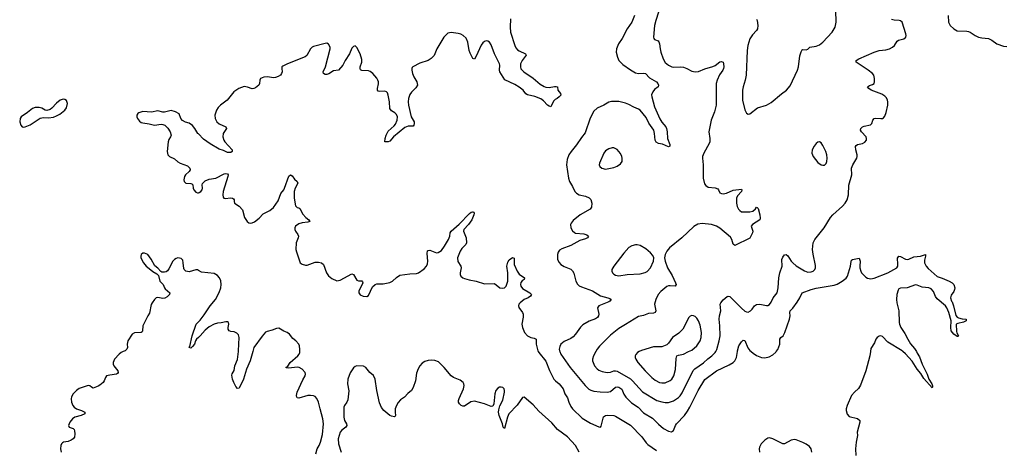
# Model space of a CAD drawing. Header units: inches. Extents: x 1649826 to 1814874, y 507393 to 641959.
# Tile 44 of 131: x 1697844 to 1709720, y 608823 to 614000. Entities that reach past the tile are written whole.
import ezdxf

# ---------------------------------------------------------------- set-up
doc = ezdxf.new("R2010")
doc.units = ezdxf.units.IN
doc.header["$MEASUREMENT"] = 0
for name, color, linetype in [('B6690', 7, 'Continuous'), ('B6691', 7, 'Continuous'), ('B7600', 7, 'Continuous'), ('B7601', 7, 'Continuous')]:
    doc.layers.add(name, color=color, linetype=linetype)

msp = doc.modelspace()

# ---------------------------------------------------------------- linework, layer by layer
at = {"layer": 'B6690', "color": 6, "elevation": 400}
msp.add_lwpolyline([(1699093, 610000), (1699070, 609990), (1699043, 609970), (1698988, 609910), (1698970, 609870), (1698972, 609850), (1698980, 609830), (1699026, 609770), (1699030, 609750), (1699022, 609738), (1699010, 609728), (1698930, 609718), (1698893, 609707), (1698878, 609690), (1698865, 609650), (1698850, 609630), (1698810, 609595), (1698790, 609583), (1698730, 609561), (1698710, 609570), (1698690, 609589), (1698670, 609593), (1698563, 609557), (1698528, 609532), (1698488, 609490), (1698470, 609457), (1698464, 609430), (1698469, 609390), (1698485, 609350), (1698501, 609330), (1698529, 609310), (1698590, 609290), (1698630, 609270), (1698630, 609250), (1698584, 609230), (1698510, 609209), (1698482, 609190), (1698449, 609150), (1698432, 609110), (1698442, 609090), (1698490, 609074), (1698502, 609062), (1698507, 609047), (1698510, 609010), (1698505, 608970), (1698491, 608949), (1698467, 608933), (1698430, 608919), (1698372, 608908), (1698360, 608900), (1698349, 608890), (1698341, 608870), (1698338, 608830), (1698345, 608790)], dxfattribs=at)
at = {"layer": 'B6691', "color": 6, "elevation": 400}
msp.add_lwpolyline([(1698370, 613042), (1698333, 613030), (1698290, 612994), (1698230, 612932), (1698210, 612918), (1698170, 612905), (1698150, 612910), (1698113, 612933), (1698081, 612941), (1698030, 612942), (1697999, 612930), (1697939, 612881), (1697863, 612830), (1697848, 612810), (1697844, 612770), (1697858, 612730), (1697874, 612710), (1697890, 612704), (1697910, 612707), (1697970, 612731), (1698090, 612812), (1698130, 612822), (1698190, 612818), (1698250, 612826), (1698290, 612841), (1698330, 612862), (1698390, 612910), (1698410, 612939), (1698422, 612990), (1698408, 613028), (1698390, 613040)], close=True, dxfattribs=at)
for points in [[(1700000, 612623), (1699994, 612630), (1699958, 612690), (1699930, 612726), (1699890, 612753), (1699846, 612766), (1699806, 612786), (1699788, 612810), (1699766, 612866), (1699725, 612890), (1699670, 612907), (1699590, 612887), (1699570, 612887), (1699510, 612900), (1699436, 612884), (1699330, 612895), (1699283, 612877), (1699271, 612870), (1699258, 612850), (1699257, 612830), (1699265, 612810), (1699290, 612777), (1699310, 612762), (1699330, 612756), (1699406, 612746), (1699470, 612727), (1699550, 612739), (1699570, 612737), (1699593, 612730), (1699632, 612692), (1699659, 612650), (1699670, 612610), (1699664, 612590), (1699642, 612558), (1699634, 612530), (1699623, 612410), (1699631, 612371), (1699652, 612350), (1699710, 612324), (1699750, 612289), (1699781, 612270), (1699870, 612237), (1699890, 612220), (1699897, 612210), (1699899, 612190), (1699890, 612170), (1699846, 612130), (1699832, 612110), (1699823, 612070), (1699828, 612050), (1699850, 612029), (1699910, 612027), (1699922, 612022), (1699931, 612011), (1699937, 611970), (1699946, 611950), (1699970, 611920), (1699990, 611913), (1700000, 611915)], [(1700000, 610979), (1699990, 610985), (1699970, 610986), (1699890, 610963), (1699850, 610970), (1699829, 610989), (1699823, 611003), (1699818, 611070), (1699810, 611101), (1699790, 611121), (1699770, 611128), (1699750, 611129), (1699730, 611123), (1699710, 611112), (1699690, 611092), (1699644, 610996), (1699627, 610973), (1699610, 610962), (1699590, 610957), (1699559, 610959), (1699545, 610965), (1699510, 611006), (1699473, 611033), (1699430, 611116), (1699390, 611170), (1699350, 611188), (1699330, 611185), (1699309, 611171), (1699304, 611150), (1699307, 611130), (1699339, 611070), (1699370, 611030), (1699427, 610987), (1699450, 610964), (1699498, 610938), (1699518, 610918), (1699535, 610850), (1699575, 610810), (1699589, 610770), (1699597, 610757), (1699654, 610710), (1699653, 610690), (1699621, 610659), (1699596, 610644), (1699570, 610642), (1699510, 610653), (1699492, 610648), (1699470, 610630), (1699442, 610590), (1699432, 610568), (1699410, 610465), (1699388, 610432), (1699330, 610310), (1699325, 610250), (1699320, 610240), (1699310, 610230), (1699230, 610228), (1699199, 610210), (1699148, 610130), (1699140, 610090), (1699144, 610050), (1699137, 610030), (1699115, 610010), (1699093, 610000)], [(1700000, 610171), (1699975, 610150), (1699964, 610130), (1699952, 610088), (1699930, 610060), (1699910, 610043), (1699890, 610049), (1699897, 610063), (1699926, 610190), (1699973, 610330), (1700000, 610359)]]:
    msp.add_lwpolyline(points, dxfattribs=at)
at = {"layer": 'B7600', "color": 6}
for points, elevation in [([(1700655, 610000), (1700625, 609890), (1700581, 609790), (1700542, 609670), (1700494, 609566), (1700490, 609560), (1700470, 609556), (1700450, 609578), (1700426, 609630), (1700412, 609670), (1700403, 609717), (1700406, 609734), (1700430, 609774), (1700441, 609830), (1700473, 609907), (1700482, 610000)], 400), ([(1701415, 608770), (1701432, 608830), (1701456, 608870), (1701471, 608910), (1701497, 609003), (1701509, 609130), (1701502, 609190), (1701467, 609310), (1701450, 609390), (1701430, 609436), (1701410, 609459), (1701390, 609468), (1701350, 609473), (1701320, 609470), (1701210, 609440), (1701190, 609445), (1701187, 609450), (1701184, 609470), (1701193, 609510), (1701259, 609661), (1701288, 609710), (1701293, 609730), (1701289, 609750), (1701253, 609790), (1701214, 609810), (1701190, 609812), (1701090, 609802), (1701064, 609804), (1701055, 609810), (1701077, 609823), (1701108, 609870), (1701199, 609950), (1701214, 609970), (1701223, 609990), (1701223, 610000)], 400), ([(1704099, 610000), (1704104, 609990), (1704190, 609887), (1704233, 609773), (1704285, 609670), (1704307, 609647), (1704353, 609613), (1704400, 609550), (1704420, 609490), (1704450, 609444), (1704466, 609390), (1704490, 609338), (1704510, 609312), (1704630, 609198), (1704730, 609138), (1704830, 609093), (1704850, 609089), (1704858, 609102), (1704876, 609184), (1704887, 609213), (1704910, 609230), (1704930, 609235), (1705010, 609230), (1705030, 609224), (1705210, 609112), (1705350, 608974), (1705402, 608902), (1705422, 608882), (1705527, 608810)], 400), ([(1704359, 610000), (1704371, 609970), (1704485, 609810), (1704666, 609590), (1704709, 609549), (1704735, 609535), (1704770, 609523), (1704845, 609515), (1704930, 609512), (1704970, 609520), (1705030, 609573), (1705050, 609577), (1705070, 609571), (1705106, 609546), (1705130, 609486), (1705154, 609450), (1705225, 609385), (1705306, 609330), (1705370, 609263), (1705478, 609198), (1705550, 609125), (1705610, 609074), (1705670, 609040), (1705707, 609033), (1705730, 609050), (1705755, 609110), (1705768, 609130), (1705862, 609230), (1705898, 609282), (1705928, 609332), (1706027, 609530), (1706110, 609664), (1706248, 609770), (1706400, 609840), (1706448, 609870), (1706470, 609890), (1706492, 609930), (1706502, 610000)], 500), ([(1704792, 610000), (1704764, 609950), (1704754, 609910), (1704755, 609890), (1704777, 609830), (1704810, 609791), (1704830, 609776), (1704870, 609760), (1704930, 609750), (1704970, 609753), (1705012, 609768), (1705030, 609770), (1705050, 609765), (1705210, 609674), (1705237, 609650), (1705357, 609517), (1705530, 609413), (1705590, 609394), (1705630, 609388), (1705670, 609388), (1705730, 609409), (1705792, 609448), (1705812, 609468), (1705836, 609504), (1705969, 609771), (1705989, 609791), (1706094, 609866), (1706145, 609915), (1706193, 609950), (1706233, 609990), (1706239, 610000)], 600), ([(1705318, 610000), (1705298, 609990), (1705274, 609966), (1705269, 609950), (1705269, 609930), (1705276, 609910), (1705300, 609870), (1705387, 609770), (1705470, 609688), (1705510, 609655), (1705562, 609630), (1705590, 609623), (1705630, 609625), (1705690, 609651), (1705710, 609670), (1705735, 609710), (1705754, 609786), (1705762, 609918), (1705772, 609948), (1705790, 609959), (1705850, 609969), (1705912, 610000)], 700), ([(1706667, 610000), (1706690, 609980), (1706730, 609954), (1706790, 609931), (1706830, 609925), (1706884, 609936), (1706930, 609963), (1706966, 609994), (1706970, 610000)], 500), ([(1708105, 610000), (1708098, 609950), (1708051, 609770), (1707986, 609594), (1707963, 609557), (1707912, 609510), (1707879, 609470), (1707825, 609350), (1707814, 609310), (1707814, 609290), (1707826, 609246), (1707850, 609218), (1707950, 609194), (1707977, 609170), (1707977, 609150), (1707946, 609030), (1707950, 608990), (1707934, 608910), (1707927, 608827), (1707931, 608750)], 500), ([(1708660, 610000), (1708670, 609981), (1708699, 609939), (1708729, 609850), (1708790, 609729), (1708809, 609669), (1708846, 609610), (1708853, 609587), (1708854, 609570), (1708850, 609563), (1708750, 609678), (1708715, 609735), (1708668, 609790), (1708610, 609885), (1708530, 609973), (1708498, 610000)], 500), ([(1704591, 608790), (1704550, 608867), (1704452, 608972), (1704330, 609063), (1704262, 609142), (1704104, 609284), (1704039, 609359), (1703930, 609451), (1703910, 609449), (1703844, 609356), (1703744, 609250), (1703726, 609210), (1703690, 609073), (1703676, 609090), (1703668, 609130), (1703628, 609230), (1703621, 609270), (1703622, 609298), (1703634, 609346), (1703670, 609415), (1703692, 609510), (1703692, 609530), (1703686, 609550), (1703670, 609566), (1703652, 609572), (1703630, 609571), (1703610, 609560), (1703587, 609530), (1703575, 609490), (1703565, 609370), (1703550, 609342), (1703530, 609339), (1703450, 609371), (1703330, 609404), (1703286, 609394), (1703210, 609343), (1703190, 609341), (1703170, 609349), (1703148, 609370), (1703138, 609390), (1703137, 609410), (1703145, 609435), (1703199, 609550), (1703205, 609590), (1703202, 609610), (1703192, 609630), (1703158, 609658), (1703075, 609690), (1703050, 609707), (1702963, 609810), (1702896, 609876), (1702850, 609895), (1702810, 609898), (1702770, 609894), (1702730, 609881), (1702699, 609861), (1702671, 609830), (1702649, 609791), (1702630, 609741), (1702620, 609650), (1702590, 609566), (1702570, 609533), (1702524, 609496), (1702485, 609450), (1702439, 609421), (1702410, 609386), (1702390, 609350), (1702375, 609310), (1702373, 609270), (1702377, 609230), (1702370, 609216), (1702365, 609215), (1702330, 609221), (1702310, 609230), (1702237, 609290), (1702207, 609327), (1702183, 609383), (1702152, 609532), (1702133, 609670), (1702113, 609713), (1702066, 609750), (1702019, 609810), (1701990, 609825), (1701910, 609828), (1701890, 609822), (1701870, 609806), (1701830, 609745), (1701803, 609670), (1701797, 609610), (1701814, 609526), (1701801, 609419), (1701790, 609390), (1701760, 609350), (1701754, 609330), (1701753, 609210), (1701763, 609170), (1701785, 609130), (1701789, 609110), (1701780, 609090), (1701730, 609054), (1701710, 609031), (1701686, 608950), (1701688, 608890), (1701722, 608790)], 400), ([(1707400, 608790), (1707389, 608830), (1707370, 608855), (1707330, 608886), (1707290, 608907), (1707210, 608937), (1707190, 608940), (1707150, 608935), (1707070, 608889), (1707050, 608889), (1706930, 608951), (1706890, 608961), (1706870, 608959), (1706830, 608934), (1706786, 608890), (1706767, 608850), (1706764, 608830), (1706769, 608790)], 500)]:
    msp.add_lwpolyline(points, dxfattribs=dict(at, elevation=elevation))
at = {"layer": 'B7601', "color": 6}
for points, elevation in [([(1703766, 614010), (1703760, 613910), (1703766, 613850), (1703817, 613690), (1703830, 613662), (1703850, 613638), (1703870, 613624), (1703946, 613590), (1703952, 613572), (1703903, 613510), (1703885, 613470), (1703883, 613430), (1703890, 613409), (1703926, 613370), (1704037, 613297), (1704122, 613222), (1704170, 613195), (1704190, 613187), (1704230, 613182), (1704294, 613194), (1704315, 613195), (1704330, 613190), (1704335, 613150), (1704369, 613109), (1704371, 613090), (1704352, 613070), (1704328, 613050), (1704302, 613038), (1704282, 613018), (1704252, 612950), (1704230, 612956), (1704210, 612971), (1704162, 613022), (1704130, 613048), (1704056, 613076), (1703970, 613093), (1703950, 613108), (1703917, 613150), (1703870, 613185), (1703817, 613217), (1703696, 613276), (1703636, 613370), (1703630, 613390), (1703634, 613450), (1703632, 613470), (1703573, 613590), (1703530, 613696), (1703510, 613728), (1703490, 613740), (1703470, 613744), (1703450, 613739), (1703430, 613723), (1703410, 613691), (1703350, 613559), (1703330, 613526), (1703310, 613532), (1703277, 613597), (1703267, 613630), (1703251, 613730), (1703230, 613777), (1703193, 613810), (1703165, 613825), (1703133, 613833), (1703050, 613845), (1703010, 613836), (1702960, 613790), (1702875, 613650), (1702845, 613570), (1702809, 613531), (1702770, 613507), (1702670, 613475), (1702588, 613432), (1702578, 613422), (1702573, 613410), (1702573, 613390), (1702581, 613350), (1702598, 613310), (1702635, 613250), (1702642, 613210), (1702623, 613177), (1702570, 613126), (1702550, 613100), (1702533, 613050), (1702529, 613010), (1702534, 612970), (1702568, 612828), (1702601, 612770), (1702604, 612750), (1702599, 612730), (1702590, 612715), (1702530, 612717), (1702490, 612702), (1702353, 612590), (1702310, 612537), (1702290, 612530), (1702250, 612530), (1702251, 612570), (1702264, 612610), (1702290, 612656), (1702359, 612721), (1702377, 612743), (1702398, 612790), (1702403, 612830), (1702390, 612859), (1702370, 612879), (1702330, 612903), (1702310, 612930), (1702303, 613010), (1702290, 613090), (1702279, 613119), (1702270, 613130), (1702250, 613140), (1702190, 613134), (1702170, 613139), (1702161, 613150), (1702158, 613170), (1702171, 613229), (1702171, 613250), (1702165, 613270), (1702150, 613296), (1702103, 613350), (1702070, 613376), (1702050, 613384), (1701970, 613386), (1701956, 613396), (1701949, 613410), (1701950, 613430), (1701973, 613490), (1701970, 613522), (1701949, 613590), (1701910, 613664), (1701890, 613684), (1701870, 613678), (1701850, 613657), (1701823, 613590), (1701771, 613510), (1701741, 613450), (1701690, 613390), (1701630, 613383), (1701573, 613347), (1701550, 613340), (1701530, 613341), (1701509, 613350), (1701503, 613370), (1701534, 613430), (1701588, 613650), (1701588, 613670), (1701570, 613704), (1701550, 613716), (1701530, 613715), (1701390, 613677), (1701370, 613667), (1701350, 613648), (1701306, 613570), (1701288, 613552), (1701076, 613470), (1701020, 613440), (1701007, 613430), (1701005, 613410), (1701010, 613370), (1701004, 613350), (1700988, 613332), (1700963, 613317), (1700930, 613304), (1700910, 613301), (1700830, 613311), (1700790, 613308), (1700750, 613290), (1700739, 613270), (1700735, 613230), (1700727, 613210), (1700690, 613177), (1700670, 613169), (1700650, 613167), (1700590, 613188), (1700550, 613193), (1700486, 613170), (1700426, 613130), (1700346, 613030), (1700267, 612970), (1700238, 612942), (1700218, 612910), (1700197, 612850), (1700200, 612810), (1700222, 612770), (1700250, 612747), (1700331, 612710), (1700338, 612690), (1700299, 612630), (1700293, 612590), (1700307, 612550), (1700320, 612530), (1700409, 612430), (1700406, 612410), (1700390, 612401), (1700350, 612400), (1700303, 612423), (1700250, 612438), (1700143, 612503), (1700061, 612561), (1700000, 612623)], 400), ([(1705259, 614050), (1705227, 613970), (1705172, 613890), (1705110, 613774), (1705067, 613710), (1705043, 613650), (1705040, 613610), (1705053, 613550), (1705072, 613510), (1705119, 613459), (1705210, 613394), (1705270, 613361), (1705310, 613352), (1705370, 613357), (1705393, 613353), (1705441, 613301), (1705525, 613250), (1705543, 613230), (1705550, 613210), (1705546, 613190), (1705502, 613158), (1705479, 613130), (1705466, 613094), (1705467, 613070), (1705503, 612950), (1705564, 612804), (1705590, 612764), (1705639, 612710), (1705647, 612690), (1705655, 612650), (1705658, 612570), (1705685, 612495), (1705684, 612476), (1705670, 612469), (1705598, 612498), (1705548, 612508), (1705523, 612523), (1705510, 612550), (1705503, 612630), (1705493, 612670), (1705434, 612754), (1705400, 612820), (1705330, 612908), (1705310, 612923), (1705250, 612944), (1705190, 612978), (1705150, 612994), (1705070, 613016), (1704984, 613016), (1704950, 613007), (1704891, 612969), (1704810, 612933), (1704770, 612896), (1704725, 612815), (1704664, 612636), (1704619, 612581), (1704561, 612490), (1704495, 612410), (1704468, 612370), (1704446, 612314), (1704440, 612250), (1704464, 612090), (1704476, 612050), (1704512, 611990), (1704541, 611930), (1704559, 611910), (1704592, 611890), (1704668, 611872), (1704715, 611855), (1704735, 611835), (1704745, 611790), (1704740, 611740), (1704724, 611716), (1704603, 611650), (1704519, 611581), (1704496, 611550), (1704489, 611530), (1704491, 611490), (1704510, 611456), (1704535, 611435), (1704550, 611428), (1704650, 611418), (1704686, 611406), (1704706, 611390), (1704694, 611370), (1704670, 611358), (1704602, 611338), (1704490, 611278), (1704382, 611238), (1704357, 611223), (1704340, 611200), (1704332, 611170), (1704333, 611110), (1704350, 611074), (1704373, 611050), (1704410, 611026), (1704490, 610992), (1704513, 610973), (1704527, 610947), (1704554, 610850), (1704573, 610813), (1704592, 610792), (1704619, 610779), (1704753, 610733), (1704850, 610671), (1704940, 610650), (1704962, 610642), (1704978, 610630), (1704964, 610610), (1704950, 610601), (1704831, 610550), (1704820, 610540), (1704813, 610527), (1704829, 610450), (1704827, 610430), (1704815, 610410), (1704790, 610394), (1704712, 610368), (1704637, 610323), (1704607, 610293), (1704550, 610211), (1704521, 610179), (1704490, 610157), (1704410, 610121), (1704373, 610090), (1704358, 610062), (1704352, 610028), (1704354, 610010), (1704359, 610000)], 500), ([(1705549, 614091), (1705516, 613990), (1705502, 613930), (1705490, 613790), (1705493, 613773), (1705501, 613761), (1705545, 613745), (1705555, 613735), (1705563, 613710), (1705569, 613650), (1705578, 613610), (1705607, 613530), (1705630, 613486), (1705668, 613450), (1705710, 613431), (1705730, 613428), (1705810, 613433), (1705850, 613428), (1705890, 613413), (1705950, 613381), (1705990, 613370), (1706030, 613376), (1706110, 613408), (1706205, 613435), (1706232, 613448), (1706290, 613491), (1706310, 613497), (1706328, 613488), (1706335, 613470), (1706337, 613430), (1706333, 613410), (1706325, 613390), (1706285, 613335), (1706256, 613270), (1706244, 613230), (1706244, 612970), (1706226, 612890), (1706183, 612790), (1706155, 612650), (1706167, 612570), (1706167, 612530), (1706161, 612510), (1706098, 612390), (1706082, 612350), (1706079, 612330), (1706088, 612250), (1706090, 612090), (1706104, 612024), (1706120, 612000), (1706150, 611981), (1706232, 611972), (1706263, 611963), (1706274, 611950), (1706290, 611915), (1706310, 611904), (1706330, 611902), (1706370, 611910), (1706450, 611947), (1706550, 611956), (1706555, 611950), (1706551, 611930), (1706503, 611877), (1706490, 611850), (1706491, 611790), (1706500, 611750), (1706516, 611716), (1706530, 611700), (1706550, 611686), (1706650, 611683), (1706686, 611694), (1706718, 611722), (1706730, 611739), (1706738, 611738), (1706749, 611729), (1706750, 611726), (1706773, 611650), (1706777, 611610), (1706771, 611590), (1706684, 611530), (1706669, 611510), (1706687, 611450), (1706684, 611430), (1706650, 611368), (1706470, 611279), (1706450, 611296), (1706434, 611350), (1706418, 611378), (1706290, 611486), (1706250, 611512), (1706190, 611532), (1706074, 611546), (1706024, 611536), (1705974, 611506), (1705830, 611370), (1705680, 611250), (1705648, 611212), (1705629, 611170), (1705621, 611130), (1705628, 611092), (1705659, 611010), (1705716, 610916), (1705755, 610830), (1705762, 610810), (1705750, 610790), (1705690, 610794), (1705670, 610792), (1705650, 610784), (1705577, 610723), (1705547, 610690), (1705517, 610630), (1705500, 610570), (1705516, 610490), (1705509, 610471), (1705490, 610463), (1705430, 610458), (1705370, 610434), (1705310, 610425), (1705150, 610325), (1705070, 610280), (1704970, 610200), (1704836, 610064), (1704809, 610031), (1704792, 610000)], 600), ([(1706239, 610000), (1706254, 610026), (1706283, 610130), (1706292, 610190), (1706288, 610310), (1706280, 610390), (1706285, 610430), (1706301, 610490), (1706293, 610570), (1706302, 610590), (1706330, 610624), (1706377, 610663), (1706390, 610670), (1706410, 610666), (1706550, 610523), (1706590, 610488), (1706610, 610478), (1706630, 610477), (1706657, 610490), (1706678, 610510), (1706707, 610553), (1706730, 610569), (1706770, 610571), (1706850, 610555), (1706870, 610555), (1706890, 610568), (1706910, 610598), (1706933, 610647), (1706982, 610710), (1706991, 610770), (1707000, 610890), (1707011, 610949), (1707039, 611030), (1707038, 611110), (1707050, 611140), (1707070, 611166), (1707090, 611170), (1707110, 611153), (1707150, 611091), (1707170, 611069), (1707210, 611035), (1707310, 610972), (1707350, 610959), (1707390, 610961), (1707414, 610970), (1707435, 610990), (1707442, 611010), (1707443, 611037), (1707414, 611174), (1707406, 611230), (1707416, 611310), (1707435, 611350), (1707548, 611492), (1707624, 611616), (1707652, 611648), (1707770, 611751), (1707801, 611790), (1707823, 611830), (1707839, 611890), (1707846, 612006), (1707880, 612130), (1707879, 612210), (1707893, 612250), (1707940, 612330), (1707947, 612350), (1707946, 612370), (1707928, 612432), (1707925, 612470), (1707935, 612485), (1707950, 612495), (1708010, 612510), (1708036, 612524), (1708058, 612550), (1708059, 612570), (1708053, 612590), (1707997, 612650), (1707986, 612670), (1707989, 612690), (1708010, 612708), (1708030, 612717), (1708107, 612733), (1708123, 612750), (1708134, 612790), (1708151, 612809), (1708170, 612812), (1708232, 612808), (1708250, 612809), (1708264, 612816), (1708281, 612839), (1708297, 612883), (1708314, 612970), (1708316, 613010), (1708312, 613032), (1708299, 613059), (1708280, 613080), (1708244, 613104), (1708113, 613150), (1708086, 613170), (1708070, 613190), (1708093, 613207), (1708130, 613217), (1708151, 613230), (1708156, 613250), (1708156, 613290), (1708148, 613330), (1708130, 613350), (1708079, 613390), (1707933, 613490), (1707932, 613510), (1707964, 613530), (1708150, 613609), (1708210, 613629), (1708290, 613635), (1708334, 613650), (1708371, 613669), (1708396, 613690), (1708430, 613741), (1708445, 613755), (1708510, 613768), (1708532, 613790), (1708537, 613810), (1708534, 613830), (1708490, 613970), (1708470, 613985), (1708452, 613990), (1708393, 613993), (1708361, 614001)], 600), ([(1706730, 614006), (1706741, 613990), (1706748, 613930), (1706743, 613890), (1706730, 613868), (1706683, 613817), (1706652, 613770), (1706625, 613690), (1706617, 613630), (1706606, 613330), (1706594, 613270), (1706570, 613190), (1706564, 613150), (1706562, 613030), (1706590, 612913), (1706610, 612872), (1706630, 612861), (1706650, 612867), (1706744, 612936), (1706850, 612970), (1706910, 613001), (1707034, 613106), (1707094, 613150), (1707137, 613203), (1707226, 613390), (1707238, 613430), (1707256, 613564), (1707270, 613612), (1707284, 613636), (1707290, 613641), (1707330, 613636), (1707350, 613644), (1707374, 613670), (1707450, 613682), (1707490, 613697), (1707532, 613728), (1707646, 613850), (1707679, 613910), (1707691, 613970), (1707689, 614110)], 700), ([(1709043, 614050), (1709049, 613970), (1709068, 613930), (1709110, 613889), (1709150, 613864), (1709270, 613861), (1709290, 613857), (1709310, 613848), (1709370, 613809), (1709410, 613790), (1709450, 613780), (1709530, 613773), (1709570, 613753), (1709630, 613708), (1709710, 613679), (1709750, 613677)], 600), ([(1700000, 611915), (1700010, 611917), (1700030, 611931), (1700045, 611950), (1700050, 611970), (1700045, 612010), (1700050, 612027), (1700082, 612058), (1700130, 612078), (1700210, 612090), (1700310, 612142), (1700330, 612147), (1700350, 612144), (1700359, 612130), (1700356, 612110), (1700299, 611930), (1700296, 611890), (1700300, 611860), (1700308, 611848), (1700324, 611844), (1700390, 611853), (1700410, 611850), (1700422, 611842), (1700430, 611830), (1700430, 611810), (1700436, 611790), (1700490, 611752), (1700530, 611710), (1700557, 611617), (1700588, 611570), (1700610, 611554), (1700630, 611549), (1700650, 611551), (1700677, 611563), (1700733, 611607), (1700780, 611660), (1700861, 611699), (1700904, 611736), (1700961, 611819), (1700993, 611907), (1701029, 611950), (1701040, 611970), (1701090, 612115), (1701110, 612130), (1701130, 612120), (1701157, 612077), (1701191, 612050), (1701198, 612030), (1701167, 611970), (1701156, 611930), (1701155, 611850), (1701170, 611757), (1701190, 611735), (1701210, 611732), (1701224, 611724), (1701258, 611658), (1701297, 611617), (1701333, 611590), (1701344, 611570), (1701320, 611560), (1701250, 611552), (1701210, 611542), (1701170, 611512), (1701161, 611490), (1701162, 611470), (1701169, 611450), (1701199, 611410), (1701206, 611390), (1701204, 611370), (1701177, 611310), (1701176, 611230), (1701182, 611202), (1701229, 611070), (1701252, 611052), (1701290, 611040), (1701310, 611042), (1701410, 611077), (1701450, 611080), (1701483, 611070), (1701508, 611048), (1701544, 610950), (1701570, 610912), (1701610, 610881), (1701670, 610855), (1701710, 610862), (1701850, 610937), (1701870, 610930), (1701910, 610861), (1701930, 610853), (1701972, 610852), (1701980, 610840), (1701983, 610830), (1701976, 610810), (1701942, 610750), (1701934, 610730), (1701933, 610710), (1701950, 610685), (1701987, 610670), (1702030, 610666), (1702050, 610677), (1702101, 610779), (1702131, 610809), (1702150, 610817), (1702170, 610818), (1702230, 610815), (1702310, 610832), (1702341, 610850), (1702390, 610895), (1702430, 610921), (1702550, 610937), (1702630, 610941), (1702654, 610950), (1702724, 610996), (1702752, 611028), (1702764, 611056), (1702768, 611090), (1702758, 611182), (1702765, 611215), (1702770, 611220), (1702790, 611223), (1702870, 611192), (1702890, 611194), (1702930, 611218), (1702970, 611271), (1703017, 611350), (1703031, 611390), (1703038, 611430), (1703048, 611450), (1703144, 611536), (1703270, 611665), (1703290, 611680), (1703305, 611685), (1703310, 611686), (1703320, 611680), (1703325, 611670), (1703323, 611650), (1703299, 611590), (1703259, 611530), (1703202, 611470), (1703198, 611450), (1703230, 611370), (1703234, 611310), (1703226, 611290), (1703179, 611241), (1703158, 611210), (1703125, 611130), (1703128, 611088), (1703165, 611030), (1703171, 611010), (1703157, 610950), (1703156, 610930), (1703165, 610910), (1703189, 610890), (1703210, 610881), (1703265, 610865), (1703350, 610851), (1703450, 610815), (1703570, 610821), (1703635, 610770), (1703670, 610763), (1703690, 610769), (1703712, 610790), (1703731, 610850), (1703730, 610950), (1703721, 611030), (1703730, 611079), (1703750, 611107), (1703790, 611136), (1703807, 611127), (1703809, 611050), (1703844, 610970), (1703870, 610932), (1703932, 610890), (1703929, 610870), (1703905, 610855), (1703888, 610832), (1703884, 610810), (1703888, 610788), (1703910, 610761), (1703998, 610710), (1704016, 610690), (1704005, 610670), (1703977, 610650), (1703929, 610630), (1703880, 610590), (1703863, 610570), (1703859, 610550), (1703864, 610530), (1703910, 610471), (1703917, 610450), (1703916, 610416), (1703899, 610330), (1703907, 610290), (1703935, 610230), (1703970, 610191), (1704010, 610169), (1704050, 610163), (1704072, 610152), (1704075, 610090), (1704095, 610010), (1704099, 610000)], 400), ([(1706970, 610000), (1706990, 610026), (1707013, 610090), (1707012, 610150), (1707026, 610170), (1707052, 610190), (1707075, 610230), (1707129, 610390), (1707136, 610430), (1707133, 610470), (1707137, 610490), (1707170, 610525), (1707222, 610598), (1707255, 610650), (1707284, 610710), (1707390, 610750), (1707450, 610766), (1707670, 610799), (1707706, 610814), (1707766, 610850), (1707814, 610886), (1707830, 610910), (1707864, 611030), (1707872, 611088), (1707878, 611102), (1707889, 611111), (1707970, 611126), (1707981, 611090), (1707976, 611030), (1707978, 611010), (1707988, 610970), (1707999, 610950), (1708050, 610897), (1708070, 610886), (1708110, 610877), (1708150, 610885), (1708316, 610950), (1708424, 611010), (1708438, 611030), (1708438, 611070), (1708431, 611110), (1708434, 611126), (1708450, 611151), (1708470, 611147), (1708530, 611115), (1708550, 611112), (1708570, 611115), (1708630, 611142), (1708710, 611152), (1708770, 611170), (1708770, 611150), (1708757, 611103), (1708757, 611070), (1708776, 611030), (1708801, 611001), (1708910, 610904), (1708970, 610887), (1709057, 610850), (1709092, 610830), (1709110, 610810), (1709122, 610770), (1709119, 610750), (1709110, 610724), (1709080, 610680), (1709073, 610647), (1709082, 610610), (1709090, 610599), (1709108, 610550), (1709135, 610435), (1709150, 610415), (1709167, 610407), (1709210, 610396), (1709261, 610390), (1709261, 610370), (1709230, 610354), (1709161, 610339), (1709139, 610330), (1709143, 610243), (1709147, 610227), (1709166, 610190), (1709158, 610182), (1709150, 610183), (1709110, 610211), (1709081, 610250), (1709075, 610290), (1709081, 610370), (1709052, 610472), (1709027, 610527), (1709011, 610551), (1708910, 610636), (1708890, 610665), (1708865, 610725), (1708837, 610757), (1708809, 610769), (1708730, 610777), (1708670, 610802), (1708650, 610803), (1708550, 610770), (1708470, 610766), (1708450, 610756), (1708441, 610739), (1708425, 610690), (1708420, 610630), (1708423, 610590), (1708448, 610490), (1708453, 610350), (1708457, 610330), (1708473, 610290), (1708519, 610219), (1708555, 610150), (1708590, 610096), (1708639, 610039), (1708660, 610000)], 500), ([(1700000, 610359), (1700020, 610380), (1700070, 610444), (1700141, 610550), (1700205, 610630), (1700250, 610713), (1700269, 610770), (1700274, 610810), (1700272, 610852), (1700255, 610890), (1700230, 610917), (1700190, 610940), (1700036, 610956), (1700000, 610979)], 400), ([(1705912, 610000), (1705950, 610019), (1706011, 610070), (1706051, 610130), (1706062, 610170), (1706066, 610230), (1706050, 610320), (1706030, 610373), (1706010, 610403), (1705990, 610422), (1705970, 610432), (1705950, 610434), (1705932, 610428), (1705911, 610409), (1705860, 610300), (1705841, 610270), (1705796, 610224), (1705717, 610170), (1705670, 610102), (1705650, 610083), (1705590, 610057), (1705490, 610057), (1705346, 610014), (1705318, 610000)], 700), ([(1700482, 610000), (1700483, 610010), (1700491, 610171), (1700482, 610202), (1700462, 610222), (1700430, 610238), (1700390, 610242), (1700370, 610250), (1700360, 610270), (1700358, 610290), (1700367, 610330), (1700363, 610350), (1700350, 610358), (1700330, 610358), (1700274, 610346), (1700230, 610344), (1700190, 610330), (1700130, 610298), (1700082, 610258), (1700022, 610190), (1700000, 610171)], 400), ([(1701223, 610000), (1701225, 610025), (1701219, 610070), (1701210, 610090), (1701174, 610130), (1701139, 610159), (1701098, 610210), (1701070, 610230), (1701030, 610246), (1700970, 610281), (1700940, 610280), (1700890, 610258), (1700830, 610244), (1700810, 610233), (1700770, 610188), (1700668, 610050), (1700655, 610000)], 400), ([(1706502, 610000), (1706503, 610010), (1706519, 610070), (1706550, 610119), (1706570, 610140), (1706590, 610136), (1706627, 610047), (1706650, 610015), (1706667, 610000)], 500), ([(1708498, 610000), (1708487, 610010), (1708314, 610114), (1708250, 610181), (1708229, 610189), (1708210, 610185), (1708186, 610170), (1708170, 610150), (1708153, 610107), (1708110, 610037), (1708105, 610000)], 500)]:
    msp.add_lwpolyline(points, dxfattribs=dict(at, elevation=elevation))
for points, elevation in [([(1704990, 612457), (1704950, 612444), (1704910, 612418), (1704890, 612390), (1704838, 612270), (1704835, 612250), (1704843, 612230), (1704866, 612210), (1704910, 612199), (1704950, 612206), (1705010, 612220), (1705050, 612235), (1705090, 612263), (1705110, 612293), (1705113, 612330), (1705108, 612350), (1705090, 612389), (1705050, 612435), (1705010, 612456)], 600), ([(1707490, 612530), (1707470, 612524), (1707450, 612508), (1707425, 612475), (1707404, 612430), (1707399, 612390), (1707413, 612350), (1707470, 612281), (1707510, 612250), (1707530, 612245), (1707550, 612248), (1707570, 612266), (1707579, 612290), (1707584, 612330), (1707579, 612370), (1707566, 612410), (1707530, 612485), (1707510, 612517)], 700), ([(1705290, 611287), (1705270, 611285), (1705227, 611273), (1705190, 611254), (1705130, 611187), (1705009, 611030), (1704987, 610990), (1704986, 610970), (1704994, 610950), (1705012, 610932), (1705030, 610922), (1705070, 610915), (1705170, 610929), (1705330, 610937), (1705387, 610953), (1705413, 610967), (1705451, 611010), (1705489, 611090), (1705495, 611130), (1705480, 611160), (1705452, 611192), (1705398, 611238), (1705330, 611279)], 600)]:
    msp.add_lwpolyline(points, close=True, dxfattribs=dict(at, elevation=elevation))

doc.saveas('drawing.dxf')
